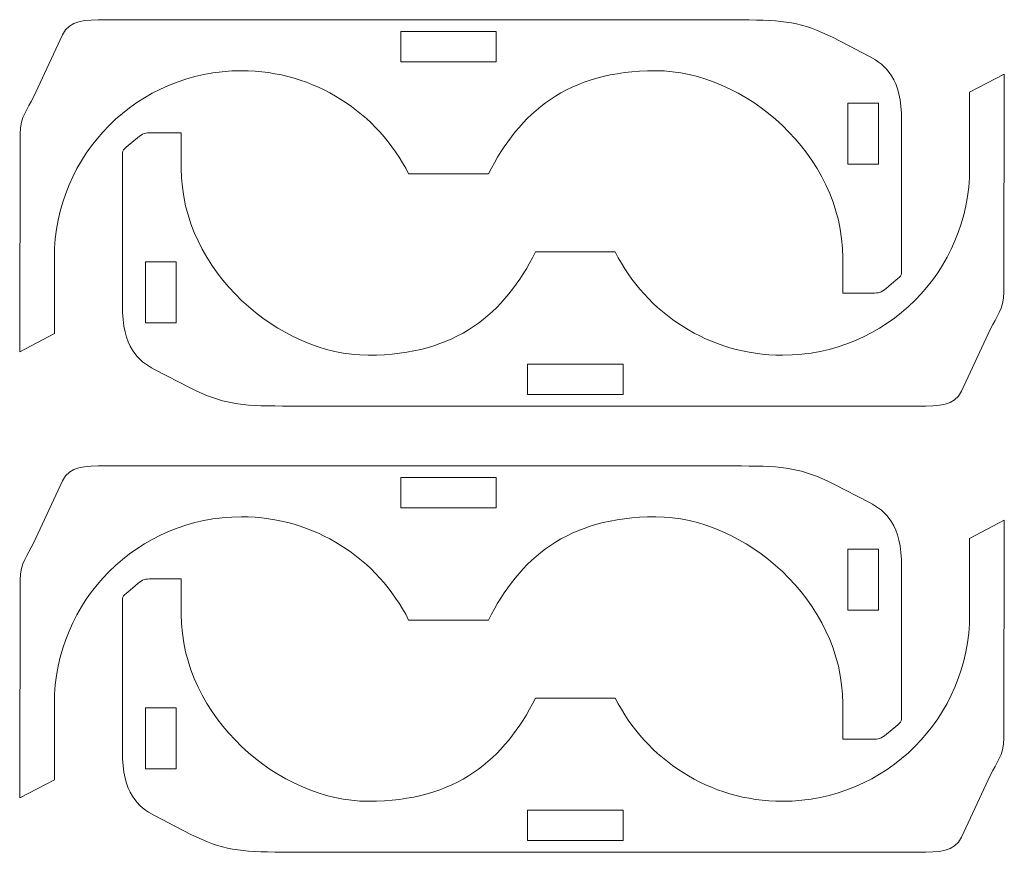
# Model space of a CAD drawing. Header units: millimetres. Extents: x -1094 to 1155, y -1556 to 1707.
# Tile 129 of 149: x 869 to 998, y 840 to 949. Entities that reach past the tile are written whole.
import ezdxf

# ---------------------------------------------------------------- set-up
doc = ezdxf.new("R2010")
doc.units = ezdxf.units.MM
doc.header["$MEASUREMENT"] = 0
doc.layers.add('Layer 1', color=7, linetype='Continuous')

msp = doc.modelspace()

# ---------------------------------------------------------------- linework, layer by layer
at = {"layer": 'Layer 1', "color": 250, "lineweight": 9}
for points, knots in [([(873.7018, 907.6422), (873.7018, 907.6422), (873.7018, 917.5722), (873.7018, 917.5722), (873.7018, 917.5722), (873.7018, 931.1022), (884.6718, 942.0722), (898.1918, 942.0722), (898.1918, 942.0722), (907.7718, 942.0722), (916.0718, 936.5722), (920.0918, 928.5522), (920.0918, 928.5522), (920.0918, 928.5522), (930.5318, 928.5522), (930.5318, 928.5522), (930.5318, 928.5522), (934.5618, 936.5722), (940.8818, 942.0722), (952.4418, 942.0722), (952.4418, 942.0722), (963.9918, 942.0722), (976.9318, 931.1022), (976.9318, 917.5722), (976.9318, 917.5722), (976.9318, 917.5722), (976.9318, 912.9522), (976.9318, 912.9522), (976.9318, 912.9522), (978.2018, 912.9522), (979.4718, 912.9522), (980.7418, 912.9522), (980.7418, 912.9522), (981.6818, 912.9522), (981.9318, 912.9922), (982.6518, 913.5922), (982.6518, 913.5922), (982.6518, 913.5922), (983.8918, 914.6222), (983.8918, 914.6222), (983.8918, 914.6222), (984.6818, 915.2822), (984.6318, 915.3122), (984.6318, 916.3522), (984.6318, 916.3522), (984.6318, 922.7222), (984.6318, 929.0922), (984.6318, 935.4722), (984.6318, 935.4722), (984.6318, 941.1522), (982.5718, 942.7522), (980.4118, 943.9522), (980.4118, 943.9522), (980.4118, 943.9522), (975.6718, 946.4122), (975.6718, 946.4122), (975.6718, 946.4122), (971.4718, 948.4322), (969.3118, 948.7222), (963.6518, 948.7222), (963.6518, 948.7222), (934.7718, 948.7222), (909.2918, 948.7222), (880.4118, 948.7222), (880.4118, 948.7222), (877.6618, 948.7222), (875.7118, 948.7522), (874.7818, 946.7622), (874.7818, 946.7622), (874.7818, 946.7622), (870.9718, 938.6222), (870.9718, 938.6222), (870.9718, 938.6222), (870.1918, 936.9622), (869.2418, 936.1822), (869.2418, 933.7722), (869.2418, 933.7722), (869.2418, 933.7722), (869.1618, 905.2722), (869.1618, 905.2722), (869.1618, 905.2722), (869.1618, 905.2722), (873.7018, 907.6422), (873.7018, 907.6422)], [0, 0, 0, 0, 0.04545455, 0.04545455, 0.04545455, 0.04545455, 0.09090909, 0.09090909, 0.09090909, 0.09090909, 0.13636364, 0.13636364, 0.13636364, 0.13636364, 0.18181818, 0.18181818, 0.18181818, 0.18181818, 0.22727273, 0.22727273, 0.22727273, 0.22727273, 0.27272727, 0.27272727, 0.27272727, 0.27272727, 0.31818182, 0.31818182, 0.31818182, 0.31818182, 0.36363636, 0.36363636, 0.36363636, 0.36363636, 0.40909091, 0.40909091, 0.40909091, 0.40909091, 0.45454545, 0.45454545, 0.45454545, 0.45454545, 0.5, 0.5, 0.5, 0.5, 0.54545455, 0.54545455, 0.54545455, 0.54545455, 0.59090909, 0.59090909, 0.59090909, 0.59090909, 0.63636364, 0.63636364, 0.63636364, 0.63636364, 0.68181818, 0.68181818, 0.68181818, 0.68181818, 0.72727273, 0.72727273, 0.72727273, 0.72727273, 0.77272727, 0.77272727, 0.77272727, 0.77272727, 0.81818182, 0.81818182, 0.81818182, 0.81818182, 0.86363636, 0.86363636, 0.86363636, 0.86363636, 0.90909091, 0.90909091, 0.90909091, 0.90909091, 1, 1, 1, 1]), ([(919.0618, 947.2222), (919.0618, 947.2222), (919.0618, 943.2222), (919.0618, 943.2222), (919.0618, 943.2222), (919.0618, 943.2222), (931.5618, 943.2222), (931.5618, 943.2222), (931.5618, 943.2222), (931.5618, 943.2222), (931.5618, 947.2222), (931.5618, 947.2222), (931.5618, 947.2222), (931.5618, 947.2222), (919.0618, 947.2222), (919.0618, 947.2222)], [0, 0, 0, 0, 0.2, 0.2, 0.2, 0.2, 0.4, 0.4, 0.4, 0.4, 0.6, 0.6, 0.6, 0.6, 1, 1, 1, 1]), ([(993.5418, 939.2422), (993.5418, 939.2422), (993.5418, 929.3122), (993.5418, 929.3122), (993.5418, 929.3122), (993.5418, 915.7822), (982.5718, 904.8122), (969.0518, 904.8122), (969.0518, 904.8122), (959.4718, 904.8122), (951.1718, 910.3222), (947.1418, 918.3322), (947.1418, 918.3322), (947.1418, 918.3322), (936.7018, 918.3322), (936.7018, 918.3322), (936.7018, 918.3322), (932.6818, 910.3222), (926.3618, 904.8122), (914.8018, 904.8122), (914.8018, 904.8122), (903.2518, 904.8122), (890.3118, 915.7822), (890.3118, 929.3122), (890.3118, 929.3122), (890.3118, 929.3122), (890.3118, 933.9322), (890.3118, 933.9322), (890.3118, 933.9322), (889.0418, 933.9322), (887.7718, 933.9322), (886.4918, 933.9322), (886.4918, 933.9322), (885.5518, 933.9322), (885.3118, 933.8922), (884.5918, 933.3022), (884.5918, 933.3022), (884.5918, 933.3022), (883.3518, 932.2622), (883.3518, 932.2622), (883.3518, 932.2622), (882.5618, 931.6022), (882.6118, 931.5722), (882.6118, 930.5422), (882.6118, 930.5422), (882.6118, 924.1622), (882.6118, 917.7922), (882.6118, 911.4222), (882.6118, 911.4222), (882.6118, 905.7322), (884.6718, 904.1322), (886.8318, 902.9322), (886.8318, 902.9322), (886.8318, 902.9322), (891.5718, 900.4822), (891.5718, 900.4822), (891.5718, 900.4822), (895.7718, 898.4522), (897.9318, 898.1622), (903.5918, 898.1622), (903.5918, 898.1622), (932.4718, 898.1622), (957.9518, 898.1622), (986.8318, 898.1622), (986.8318, 898.1622), (989.5818, 898.1622), (991.5318, 898.1422), (992.4618, 900.1222), (992.4618, 900.1222), (992.4618, 900.1222), (996.2718, 908.2622), (996.2718, 908.2622), (996.2718, 908.2622), (997.0518, 909.9222), (997.9918, 910.7022), (998.0018, 913.1222), (998.0018, 913.1222), (998.0018, 913.1222), (998.0818, 941.6222), (998.0818, 941.6222), (998.0818, 941.6222), (998.0818, 941.6222), (993.5418, 939.2422), (993.5418, 939.2422)], [0, 0, 0, 0, 0.04545455, 0.04545455, 0.04545455, 0.04545455, 0.09090909, 0.09090909, 0.09090909, 0.09090909, 0.13636364, 0.13636364, 0.13636364, 0.13636364, 0.18181818, 0.18181818, 0.18181818, 0.18181818, 0.22727273, 0.22727273, 0.22727273, 0.22727273, 0.27272727, 0.27272727, 0.27272727, 0.27272727, 0.31818182, 0.31818182, 0.31818182, 0.31818182, 0.36363636, 0.36363636, 0.36363636, 0.36363636, 0.40909091, 0.40909091, 0.40909091, 0.40909091, 0.45454545, 0.45454545, 0.45454545, 0.45454545, 0.5, 0.5, 0.5, 0.5, 0.54545455, 0.54545455, 0.54545455, 0.54545455, 0.59090909, 0.59090909, 0.59090909, 0.59090909, 0.63636364, 0.63636364, 0.63636364, 0.63636364, 0.68181818, 0.68181818, 0.68181818, 0.68181818, 0.72727273, 0.72727273, 0.72727273, 0.72727273, 0.77272727, 0.77272727, 0.77272727, 0.77272727, 0.81818182, 0.81818182, 0.81818182, 0.81818182, 0.86363636, 0.86363636, 0.86363636, 0.86363636, 0.90909091, 0.90909091, 0.90909091, 0.90909091, 1, 1, 1, 1]), ([(977.5918, 937.8422), (977.5918, 937.8422), (977.5918, 929.8422), (977.5918, 929.8422), (977.5918, 929.8422), (977.5918, 929.8422), (981.5918, 929.8422), (981.5918, 929.8422), (981.5918, 929.8422), (981.5918, 929.8422), (981.5918, 937.8422), (981.5918, 937.8422), (981.5918, 937.8422), (981.5918, 937.8422), (977.5918, 937.8422), (977.5918, 937.8422)], [0, 0, 0, 0, 0.2, 0.2, 0.2, 0.2, 0.4, 0.4, 0.4, 0.4, 0.6, 0.6, 0.6, 0.6, 1, 1, 1, 1]), ([(889.6518, 909.0422), (889.6518, 909.0422), (889.6518, 917.0422), (889.6518, 917.0422), (889.6518, 917.0422), (889.6518, 917.0422), (885.6518, 917.0422), (885.6518, 917.0422), (885.6518, 917.0422), (885.6518, 917.0422), (885.6518, 909.0422), (885.6518, 909.0422), (885.6518, 909.0422), (885.6518, 909.0422), (889.6518, 909.0422), (889.6518, 909.0422)], [0, 0, 0, 0, 0.2, 0.2, 0.2, 0.2, 0.4, 0.4, 0.4, 0.4, 0.6, 0.6, 0.6, 0.6, 1, 1, 1, 1]), ([(948.1718, 899.6622), (948.1718, 899.6622), (948.1718, 903.6622), (948.1718, 903.6622), (948.1718, 903.6622), (948.1718, 903.6622), (935.6718, 903.6622), (935.6718, 903.6622), (935.6718, 903.6622), (935.6718, 903.6622), (935.6718, 899.6622), (935.6718, 899.6622), (935.6718, 899.6622), (935.6718, 899.6622), (948.1718, 899.6622), (948.1718, 899.6622)], [0, 0, 0, 0, 0.2, 0.2, 0.2, 0.2, 0.4, 0.4, 0.4, 0.4, 0.6, 0.6, 0.6, 0.6, 1, 1, 1, 1]), ([(873.7018, 849.2322), (873.7018, 849.2322), (873.7018, 859.1622), (873.7018, 859.1622), (873.7018, 859.1622), (873.7018, 872.6822), (884.6718, 883.6622), (898.1918, 883.6622), (898.1918, 883.6622), (907.7718, 883.6622), (916.0718, 878.1522), (920.0918, 870.1422), (920.0918, 870.1422), (920.0918, 870.1422), (930.5318, 870.1422), (930.5318, 870.1422), (930.5318, 870.1422), (934.5618, 878.1522), (940.8818, 883.6622), (952.4418, 883.6622), (952.4418, 883.6622), (963.9918, 883.6622), (976.9318, 872.6822), (976.9318, 859.1622), (976.9318, 859.1622), (976.9318, 859.1622), (976.9318, 854.5422), (976.9318, 854.5422), (976.9318, 854.5422), (978.2018, 854.5422), (979.4718, 854.5422), (980.7418, 854.5422), (980.7418, 854.5422), (981.6818, 854.5422), (981.9318, 854.5822), (982.6518, 855.1722), (982.6518, 855.1722), (982.6518, 855.1722), (983.8918, 856.2122), (983.8918, 856.2122), (983.8918, 856.2122), (984.6818, 856.8722), (984.6318, 856.9022), (984.6318, 857.9322), (984.6318, 857.9322), (984.6318, 864.3122), (984.6318, 870.6822), (984.6318, 877.0522), (984.6318, 877.0522), (984.6318, 882.7422), (982.5718, 884.3422), (980.4118, 885.5422), (980.4118, 885.5422), (980.4118, 885.5422), (975.6718, 887.9922), (975.6718, 887.9922), (975.6718, 887.9922), (971.4718, 890.0222), (969.3118, 890.3122), (963.6518, 890.3122), (963.6518, 890.3122), (934.7718, 890.3122), (909.2918, 890.3122), (880.4118, 890.3122), (880.4118, 890.3122), (877.6618, 890.3122), (875.7118, 890.3322), (874.7818, 888.3522), (874.7818, 888.3522), (874.7818, 888.3522), (870.9718, 880.2122), (870.9718, 880.2122), (870.9718, 880.2122), (870.1918, 878.5422), (869.2418, 877.7622), (869.2418, 875.3522), (869.2418, 875.3522), (869.2418, 875.3522), (869.1618, 846.8522), (869.1618, 846.8522), (869.1618, 846.8522), (869.1618, 846.8522), (873.7018, 849.2322), (873.7018, 849.2322)], [0, 0, 0, 0, 0.04545455, 0.04545455, 0.04545455, 0.04545455, 0.09090909, 0.09090909, 0.09090909, 0.09090909, 0.13636364, 0.13636364, 0.13636364, 0.13636364, 0.18181818, 0.18181818, 0.18181818, 0.18181818, 0.22727273, 0.22727273, 0.22727273, 0.22727273, 0.27272727, 0.27272727, 0.27272727, 0.27272727, 0.31818182, 0.31818182, 0.31818182, 0.31818182, 0.36363636, 0.36363636, 0.36363636, 0.36363636, 0.40909091, 0.40909091, 0.40909091, 0.40909091, 0.45454545, 0.45454545, 0.45454545, 0.45454545, 0.5, 0.5, 0.5, 0.5, 0.54545455, 0.54545455, 0.54545455, 0.54545455, 0.59090909, 0.59090909, 0.59090909, 0.59090909, 0.63636364, 0.63636364, 0.63636364, 0.63636364, 0.68181818, 0.68181818, 0.68181818, 0.68181818, 0.72727273, 0.72727273, 0.72727273, 0.72727273, 0.77272727, 0.77272727, 0.77272727, 0.77272727, 0.81818182, 0.81818182, 0.81818182, 0.81818182, 0.86363636, 0.86363636, 0.86363636, 0.86363636, 0.90909091, 0.90909091, 0.90909091, 0.90909091, 1, 1, 1, 1]), ([(919.0618, 888.8122), (919.0618, 888.8122), (919.0618, 884.8122), (919.0618, 884.8122), (919.0618, 884.8122), (919.0618, 884.8122), (931.5618, 884.8122), (931.5618, 884.8122), (931.5618, 884.8122), (931.5618, 884.8122), (931.5618, 888.8122), (931.5618, 888.8122), (931.5618, 888.8122), (931.5618, 888.8122), (919.0618, 888.8122), (919.0618, 888.8122)], [0, 0, 0, 0, 0.2, 0.2, 0.2, 0.2, 0.4, 0.4, 0.4, 0.4, 0.6, 0.6, 0.6, 0.6, 1, 1, 1, 1]), ([(993.5418, 880.8322), (993.5418, 880.8322), (993.5418, 870.9022), (993.5418, 870.9022), (993.5418, 870.9022), (993.5418, 857.3722), (982.5718, 846.4022), (969.0518, 846.4022), (969.0518, 846.4022), (959.4718, 846.4022), (951.1718, 851.9022), (947.1418, 859.9222), (947.1418, 859.9222), (947.1418, 859.9222), (936.7018, 859.9222), (936.7018, 859.9222), (936.7018, 859.9222), (932.6818, 851.9022), (926.3618, 846.4022), (914.8018, 846.4022), (914.8018, 846.4022), (903.2518, 846.4022), (890.3118, 857.3722), (890.3118, 870.9022), (890.3118, 870.9022), (890.3118, 870.9022), (890.3118, 875.5222), (890.3118, 875.5222), (890.3118, 875.5222), (889.0418, 875.5222), (887.7718, 875.5222), (886.4918, 875.5222), (886.4918, 875.5222), (885.5518, 875.5222), (885.3118, 875.4822), (884.5918, 874.8822), (884.5918, 874.8822), (884.5918, 874.8822), (883.3518, 873.8422), (883.3518, 873.8422), (883.3518, 873.8422), (882.5618, 873.1922), (882.6118, 873.1622), (882.6118, 872.1222), (882.6118, 872.1222), (882.6118, 865.7522), (882.6118, 859.3822), (882.6118, 853.0022), (882.6118, 853.0022), (882.6118, 847.3222), (884.6718, 845.7122), (886.8318, 844.5222), (886.8318, 844.5222), (886.8318, 844.5222), (891.5718, 842.0622), (891.5718, 842.0622), (891.5718, 842.0622), (895.7718, 840.0422), (897.9318, 839.7522), (903.5918, 839.7522), (903.5918, 839.7522), (932.4718, 839.7522), (957.9518, 839.7522), (986.8318, 839.7522), (986.8318, 839.7522), (989.5818, 839.7522), (991.5318, 839.7222), (992.4618, 841.7122), (992.4618, 841.7122), (992.4618, 841.7122), (996.2718, 849.8522), (996.2718, 849.8522), (996.2718, 849.8522), (997.0518, 851.5122), (997.9918, 852.2922), (998.0018, 854.7022), (998.0018, 854.7022), (998.0018, 854.7022), (998.0818, 883.2022), (998.0818, 883.2022), (998.0818, 883.2022), (998.0818, 883.2022), (993.5418, 880.8322), (993.5418, 880.8322)], [0, 0, 0, 0, 0.04545455, 0.04545455, 0.04545455, 0.04545455, 0.09090909, 0.09090909, 0.09090909, 0.09090909, 0.13636364, 0.13636364, 0.13636364, 0.13636364, 0.18181818, 0.18181818, 0.18181818, 0.18181818, 0.22727273, 0.22727273, 0.22727273, 0.22727273, 0.27272727, 0.27272727, 0.27272727, 0.27272727, 0.31818182, 0.31818182, 0.31818182, 0.31818182, 0.36363636, 0.36363636, 0.36363636, 0.36363636, 0.40909091, 0.40909091, 0.40909091, 0.40909091, 0.45454545, 0.45454545, 0.45454545, 0.45454545, 0.5, 0.5, 0.5, 0.5, 0.54545455, 0.54545455, 0.54545455, 0.54545455, 0.59090909, 0.59090909, 0.59090909, 0.59090909, 0.63636364, 0.63636364, 0.63636364, 0.63636364, 0.68181818, 0.68181818, 0.68181818, 0.68181818, 0.72727273, 0.72727273, 0.72727273, 0.72727273, 0.77272727, 0.77272727, 0.77272727, 0.77272727, 0.81818182, 0.81818182, 0.81818182, 0.81818182, 0.86363636, 0.86363636, 0.86363636, 0.86363636, 0.90909091, 0.90909091, 0.90909091, 0.90909091, 1, 1, 1, 1]), ([(977.5918, 879.4322), (977.5918, 879.4322), (977.5918, 871.4322), (977.5918, 871.4322), (977.5918, 871.4322), (977.5918, 871.4322), (981.5918, 871.4322), (981.5918, 871.4322), (981.5918, 871.4322), (981.5918, 871.4322), (981.5918, 879.4322), (981.5918, 879.4322), (981.5918, 879.4322), (981.5918, 879.4322), (977.5918, 879.4322), (977.5918, 879.4322)], [0, 0, 0, 0, 0.2, 0.2, 0.2, 0.2, 0.4, 0.4, 0.4, 0.4, 0.6, 0.6, 0.6, 0.6, 1, 1, 1, 1]), ([(889.6518, 850.6322), (889.6518, 850.6322), (889.6518, 858.6322), (889.6518, 858.6322), (889.6518, 858.6322), (889.6518, 858.6322), (885.6518, 858.6322), (885.6518, 858.6322), (885.6518, 858.6322), (885.6518, 858.6322), (885.6518, 850.6322), (885.6518, 850.6322), (885.6518, 850.6322), (885.6518, 850.6322), (889.6518, 850.6322), (889.6518, 850.6322)], [0, 0, 0, 0, 0.2, 0.2, 0.2, 0.2, 0.4, 0.4, 0.4, 0.4, 0.6, 0.6, 0.6, 0.6, 1, 1, 1, 1]), ([(948.1718, 841.2522), (948.1718, 841.2522), (948.1718, 845.2522), (948.1718, 845.2522), (948.1718, 845.2522), (948.1718, 845.2522), (935.6718, 845.2522), (935.6718, 845.2522), (935.6718, 845.2522), (935.6718, 845.2522), (935.6718, 841.2522), (935.6718, 841.2522), (935.6718, 841.2522), (935.6718, 841.2522), (948.1718, 841.2522), (948.1718, 841.2522)], [0, 0, 0, 0, 0.2, 0.2, 0.2, 0.2, 0.4, 0.4, 0.4, 0.4, 0.6, 0.6, 0.6, 0.6, 1, 1, 1, 1])]:
    msp.add_open_spline(points, degree=3, knots=knots, dxfattribs=at)

doc.saveas('drawing.dxf')
